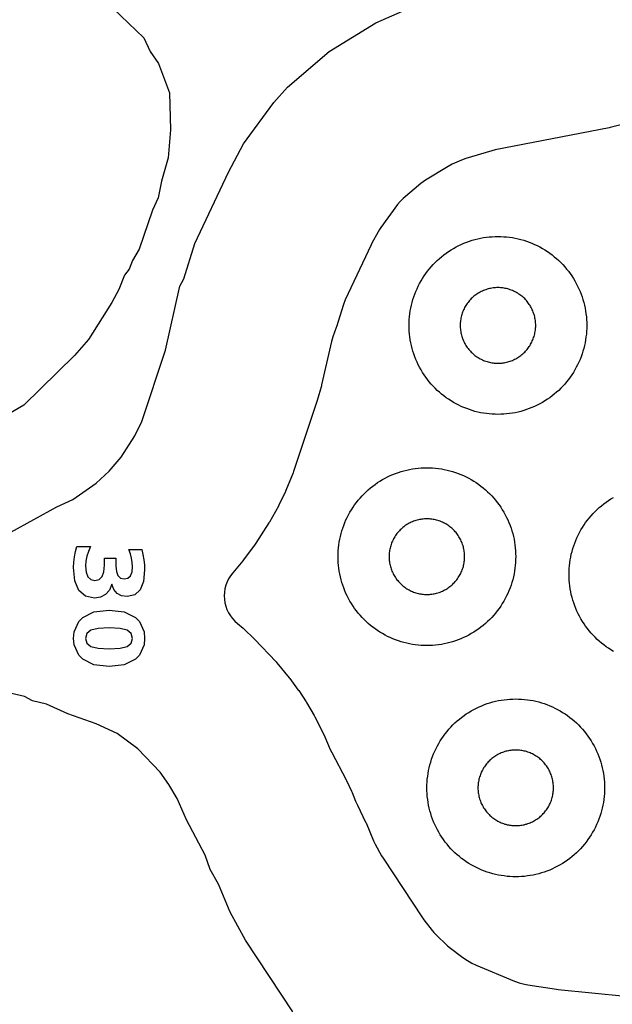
# Model space of a CAD drawing. Header units: millimetres. Extents: x 0 to 2500, y 0 to 1250.
# Tile 64 of 140: x 795 to 861, y 190 to 301. Entities that reach past the tile are written whole.
import ezdxf

# ---------------------------------------------------------------- set-up
doc = ezdxf.new("R2010")
doc.units = ezdxf.units.MM
doc.layers.add('CUT', color=1, linetype='Continuous')
doc.layers.add('MARK', color=3, linetype='Continuous')

msp = doc.modelspace()

# ---------------------------------------------------------------- linework, layer by layer
at = {"layer": 'CUT'}
for points in [[(805.17, 302.14), (808.64, 298.83), (809.36, 297.32), (810.3, 295.96), (811.54, 292.67), (811.66, 288.49), (811.39, 285.36), (810.62, 282.73), (810.26, 280.84), (809.6, 279.46), (808.1, 275.08), (807.35, 273.81), (806.97, 272.82), (806.46, 272.14), (805.84, 270.55), (805.04, 269.08), (802.42, 264.93), (800.83, 263.11), (795.12, 257.53), (792.95, 256.26)], [(793.67, 243.25), (798.83, 246.11), (800.64, 246.91), (803.29, 248.76), (804.75, 250.12), (806.08, 251.7), (807.61, 254.08), (808.4, 255.71), (811.07, 263.71), (812.69, 270.91), (813.13, 271.73), (814.39, 275.71), (818.17, 283.72), (819.87, 286.92), (823.29, 291.55), (824.81, 293.31), (829.5, 297.31), (834.76, 300.51), (838.37, 302.11)], [(863.08, 289.25), (861.13, 288.74), (861.01, 288.72), (848.2, 286.24), (847.81, 286.15), (844.87, 285.26), (844.4, 285.09), (843.36, 284.63), (842.9, 284.39), (840.35, 282.84), (840.08, 282.66), (839.83, 282.47), (837.83, 280.76), (837.5, 280.44), (837.2, 280.09), (835.31, 277.53), (835.15, 277.29), (835, 277.03), (834.31, 275.74), (834.23, 275.57), (831.3, 269.37), (831.11, 268.87), (830.31, 266.34), (830.28, 266.25), (829.9, 265.22), (829.75, 264.71), (828.65, 259.81), (828.62, 259.71), (828.16, 258.05), (828.13, 257.95), (825.49, 250.06), (825.45, 249.94), (824.63, 247.93), (824.58, 247.82), (823.84, 246.3), (823.79, 246.19), (822.78, 244.39), (822.71, 244.29), (821.25, 242.01), (821.17, 241.9), (819.87, 240.13), (819.79, 240.03), (818.64, 238.67), (818.39, 238.35), (818.18, 238.01), (818.01, 237.65), (817.87, 237.28), (817.77, 236.89), (817.71, 236.5), (817.69, 236.1), (817.71, 235.7), (817.77, 235.31), (817.87, 234.92), (818, 234.55), (818.17, 234.19), (818.38, 233.85), (818.62, 233.53), (818.89, 233.23), (819.19, 232.97), (819.82, 232.46), (819.95, 232.34), (821.04, 231.29), (821.1, 231.23), (823.52, 228.66), (823.61, 228.57), (825, 226.88), (825.08, 226.78), (826.02, 225.5), (826.07, 225.43), (826.9, 224.16), (826.95, 224.09), (827.82, 222.62), (827.89, 222.5), (828.98, 220.35), (829.03, 220.22), (829.63, 218.8), (829.79, 218.47), (831.42, 215.41), (831.45, 215.34), (832.03, 214.13), (832.1, 213.98), (832.48, 212.99), (832.68, 212.55), (832.69, 212.54), (833.61, 210.66), (833.66, 210.55), (834.49, 208.56), (834.68, 208.17), (835.41, 206.84), (835.58, 206.58), (839.99, 199.9), (840.16, 199.66), (841.09, 198.46), (841.29, 198.22), (841.51, 198), (842.83, 196.75), (843.15, 196.47), (844.4, 195.52), (844.79, 195.26), (845.55, 194.8), (846.06, 194.55), (850.35, 192.76), (850.9, 192.57), (851.5, 192.42), (851.88, 192.34), (855.08, 191.86), (855.28, 191.83), (862.86, 191.06)], [(861.5, 229.84), (861.22, 230.01), (860.94, 230.19), (860.68, 230.37), (860.41, 230.57), (860.16, 230.77), (859.91, 230.98), (859.66, 231.2), (859.43, 231.43), (859.2, 231.66), (858.98, 231.91), (858.77, 232.16), (858.57, 232.41), (858.37, 232.68), (858.19, 232.94), (858.01, 233.22), (857.84, 233.5), (857.68, 233.79), (857.53, 234.08), (857.39, 234.37), (857.26, 234.67), (857.14, 234.98), (857.03, 235.29), (856.93, 235.6), (856.84, 235.91), (856.76, 236.23), (856.69, 236.55), (856.63, 236.87), (856.59, 237.2), (856.55, 237.52), (856.52, 237.85), (856.51, 238.17), (856.5, 238.5), (856.51, 238.83), (856.52, 239.15), (856.55, 239.48), (856.59, 239.81), (856.63, 240.13), (856.69, 240.45), (856.76, 240.77), (856.84, 241.09), (856.93, 241.4), (857.03, 241.71), (857.14, 242.02), (857.26, 242.33), (857.39, 242.63), (857.53, 242.92), (857.68, 243.21), (857.84, 243.5), (858.01, 243.78), (858.19, 244.06), (858.37, 244.33), (858.57, 244.59), (858.77, 244.84), (858.98, 245.09), (859.2, 245.34), (859.43, 245.57), (859.66, 245.8), (859.91, 246.02), (860.16, 246.23), (860.41, 246.43), (860.68, 246.63), (860.94, 246.82), (861.22, 246.99), (861.5, 247.16)], [(825.42, 189.3), (820.09, 197.37), (818.35, 200.51), (817.03, 203.67), (816.09, 205.32), (815.54, 206.92), (813.43, 210.91), (812.41, 213.32), (811.47, 214.89), (810.48, 216.26), (807.98, 218.9), (805.65, 220.61), (803.29, 221.71), (800.09, 222.82), (797.69, 223.91), (796.09, 224.29), (795.22, 224.76), (792.08, 225.47)]]:
    msp.add_lwpolyline(points, dxfattribs=at)
for points in [[(858.49, 266.17), (858.48, 265.85), (858.45, 265.52), (858.41, 265.2), (858.37, 264.87), (858.31, 264.55), (858.24, 264.23), (858.16, 263.91), (858.07, 263.6), (857.97, 263.29), (857.86, 262.98), (857.74, 262.67), (857.61, 262.37), (857.47, 262.08), (857.32, 261.79), (857.16, 261.5), (856.99, 261.22), (856.82, 260.94), (856.63, 260.68), (856.43, 260.41), (856.23, 260.16), (856.02, 259.91), (855.8, 259.66), (855.57, 259.43), (855.34, 259.2), (855.09, 258.98), (854.84, 258.77), (854.59, 258.57), (854.33, 258.37), (854.06, 258.19), (853.78, 258.01), (853.5, 257.84), (853.21, 257.68), (852.92, 257.53), (852.63, 257.39), (852.33, 257.26), (852.02, 257.14), (851.71, 257.03), (851.4, 256.93), (851.09, 256.84), (850.77, 256.76), (850.45, 256.69), (850.13, 256.63), (849.81, 256.59), (849.48, 256.55), (849.15, 256.52), (848.83, 256.51), (848.5, 256.5), (848.17, 256.51), (847.85, 256.52), (847.52, 256.55), (847.2, 256.59), (846.87, 256.63), (846.55, 256.69), (846.23, 256.76), (845.91, 256.84), (845.6, 256.93), (845.29, 257.03), (844.98, 257.14), (844.67, 257.26), (844.37, 257.39), (844.08, 257.53), (843.79, 257.68), (843.5, 257.84), (843.22, 258.01), (842.94, 258.19), (842.68, 258.37), (842.41, 258.57), (842.16, 258.77), (841.91, 258.98), (841.66, 259.2), (841.43, 259.43), (841.2, 259.66), (840.98, 259.91), (840.77, 260.16), (840.57, 260.41), (840.37, 260.68), (840.19, 260.94), (840.01, 261.22), (839.84, 261.5), (839.68, 261.79), (839.53, 262.08), (839.39, 262.37), (839.26, 262.67), (839.14, 262.98), (839.03, 263.29), (838.93, 263.6), (838.84, 263.91), (838.76, 264.23), (838.69, 264.55), (838.63, 264.87), (838.59, 265.2), (838.55, 265.52), (838.52, 265.85), (838.51, 266.17), (838.5, 266.5), (838.51, 266.83), (838.52, 267.15), (838.55, 267.48), (838.59, 267.81), (838.63, 268.13), (838.69, 268.45), (838.76, 268.77), (838.84, 269.09), (838.93, 269.4), (839.03, 269.71), (839.14, 270.02), (839.26, 270.33), (839.39, 270.63), (839.53, 270.92), (839.68, 271.21), (839.84, 271.5), (840.01, 271.78), (840.19, 272.06), (840.37, 272.33), (840.57, 272.59), (840.77, 272.84), (840.98, 273.09), (841.2, 273.34), (841.43, 273.57), (841.66, 273.8), (841.91, 274.02), (842.16, 274.23), (842.41, 274.43), (842.68, 274.63), (842.94, 274.82), (843.22, 274.99), (843.5, 275.16), (843.79, 275.32), (844.08, 275.47), (844.37, 275.61), (844.67, 275.74), (844.98, 275.86), (845.29, 275.97), (845.6, 276.07), (845.91, 276.16), (846.23, 276.24), (846.55, 276.31), (846.87, 276.37), (847.2, 276.41), (847.52, 276.45), (847.85, 276.48), (848.17, 276.49), (848.5, 276.5), (848.83, 276.49), (849.15, 276.48), (849.48, 276.45), (849.81, 276.41), (850.13, 276.37), (850.45, 276.31), (850.77, 276.24), (851.09, 276.16), (851.4, 276.07), (851.71, 275.97), (852.02, 275.86), (852.33, 275.74), (852.63, 275.61), (852.92, 275.47), (853.21, 275.32), (853.5, 275.16), (853.78, 274.99), (854.06, 274.82), (854.33, 274.63), (854.59, 274.43), (854.84, 274.23), (855.09, 274.02), (855.34, 273.8), (855.57, 273.57), (855.8, 273.34), (856.02, 273.09), (856.23, 272.84), (856.43, 272.59), (856.63, 272.33), (856.82, 272.06), (856.99, 271.78), (857.16, 271.5), (857.32, 271.21), (857.47, 270.92), (857.61, 270.63), (857.74, 270.33), (857.86, 270.02), (857.97, 269.71), (858.07, 269.4), (858.16, 269.09), (858.24, 268.77), (858.31, 268.45), (858.37, 268.13), (858.41, 267.81), (858.45, 267.48), (858.48, 267.15), (858.49, 266.83), (858.5, 266.5)], [(852.75, 266.64), (852.74, 266.78), (852.73, 266.92), (852.71, 267.06), (852.69, 267.19), (852.67, 267.33), (852.64, 267.47), (852.61, 267.6), (852.57, 267.73), (852.52, 267.87), (852.48, 268), (852.43, 268.13), (852.37, 268.25), (852.31, 268.38), (852.25, 268.5), (852.18, 268.63), (852.11, 268.74), (852.03, 268.86), (851.95, 268.98), (851.87, 269.09), (851.79, 269.2), (851.7, 269.3), (851.6, 269.41), (851.51, 269.51), (851.41, 269.6), (851.3, 269.7), (851.2, 269.79), (851.09, 269.87), (850.98, 269.95), (850.86, 270.03), (850.74, 270.11), (850.63, 270.18), (850.5, 270.25), (850.38, 270.31), (850.25, 270.37), (850.13, 270.43), (850, 270.48), (849.87, 270.52), (849.73, 270.57), (849.6, 270.61), (849.47, 270.64), (849.33, 270.67), (849.19, 270.69), (849.06, 270.71), (848.92, 270.73), (848.78, 270.74), (848.64, 270.75), (848.5, 270.75), (848.36, 270.75), (848.22, 270.74), (848.08, 270.73), (847.95, 270.71), (847.81, 270.69), (847.67, 270.67), (847.54, 270.64), (847.4, 270.61), (847.27, 270.57), (847.13, 270.52), (847, 270.48), (846.87, 270.43), (846.75, 270.37), (846.62, 270.31), (846.5, 270.25), (846.38, 270.18), (846.26, 270.11), (846.14, 270.03), (846.02, 269.95), (845.91, 269.87), (845.8, 269.79), (845.7, 269.7), (845.6, 269.6), (845.5, 269.51), (845.4, 269.41), (845.31, 269.3), (845.22, 269.2), (845.13, 269.09), (845.05, 268.98), (844.97, 268.86), (844.89, 268.74), (844.82, 268.63), (844.75, 268.5), (844.69, 268.38), (844.63, 268.25), (844.57, 268.13), (844.52, 268), (844.48, 267.87), (844.43, 267.73), (844.4, 267.6), (844.36, 267.47), (844.33, 267.33), (844.31, 267.19), (844.29, 267.06), (844.27, 266.92), (844.26, 266.78), (844.25, 266.64), (844.25, 266.5), (844.25, 266.36), (844.26, 266.22), (844.27, 266.08), (844.29, 265.95), (844.31, 265.81), (844.33, 265.67), (844.36, 265.54), (844.4, 265.4), (844.43, 265.27), (844.48, 265.13), (844.52, 265), (844.57, 264.87), (844.63, 264.75), (844.69, 264.62), (844.75, 264.5), (844.82, 264.38), (844.89, 264.26), (844.97, 264.14), (845.05, 264.02), (845.13, 263.91), (845.22, 263.8), (845.31, 263.7), (845.4, 263.6), (845.5, 263.5), (845.6, 263.4), (845.7, 263.31), (845.8, 263.22), (845.91, 263.13), (846.02, 263.05), (846.14, 262.97), (846.26, 262.89), (846.38, 262.82), (846.5, 262.75), (846.62, 262.69), (846.75, 262.63), (846.87, 262.57), (847, 262.52), (847.13, 262.48), (847.27, 262.43), (847.4, 262.4), (847.54, 262.36), (847.67, 262.33), (847.81, 262.31), (847.95, 262.29), (848.08, 262.27), (848.22, 262.26), (848.36, 262.25), (848.5, 262.25), (848.64, 262.25), (848.78, 262.26), (848.92, 262.27), (849.06, 262.29), (849.19, 262.31), (849.33, 262.33), (849.47, 262.36), (849.6, 262.4), (849.73, 262.43), (849.87, 262.48), (850, 262.52), (850.13, 262.57), (850.25, 262.63), (850.38, 262.69), (850.5, 262.75), (850.63, 262.82), (850.74, 262.89), (850.86, 262.97), (850.98, 263.05), (851.09, 263.13), (851.2, 263.22), (851.3, 263.31), (851.41, 263.4), (851.51, 263.5), (851.6, 263.6), (851.7, 263.7), (851.79, 263.8), (851.87, 263.91), (851.95, 264.02), (852.03, 264.14), (852.11, 264.26), (852.18, 264.38), (852.25, 264.5), (852.31, 264.62), (852.37, 264.75), (852.43, 264.87), (852.48, 265), (852.52, 265.13), (852.57, 265.27), (852.61, 265.4), (852.64, 265.54), (852.67, 265.67), (852.69, 265.81), (852.71, 265.95), (852.73, 266.08), (852.74, 266.22), (852.75, 266.36), (852.75, 266.5)], [(850.49, 240.17), (850.48, 239.85), (850.45, 239.52), (850.41, 239.2), (850.37, 238.87), (850.31, 238.55), (850.24, 238.23), (850.16, 237.91), (850.07, 237.6), (849.97, 237.29), (849.86, 236.98), (849.74, 236.67), (849.61, 236.37), (849.47, 236.08), (849.32, 235.79), (849.16, 235.5), (848.99, 235.22), (848.82, 234.94), (848.63, 234.68), (848.43, 234.41), (848.23, 234.16), (848.02, 233.91), (847.8, 233.66), (847.57, 233.43), (847.34, 233.2), (847.09, 232.98), (846.84, 232.77), (846.59, 232.57), (846.33, 232.37), (846.06, 232.19), (845.78, 232.01), (845.5, 231.84), (845.21, 231.68), (844.92, 231.53), (844.63, 231.39), (844.33, 231.26), (844.02, 231.14), (843.71, 231.03), (843.4, 230.93), (843.09, 230.84), (842.77, 230.76), (842.45, 230.69), (842.13, 230.63), (841.81, 230.59), (841.48, 230.55), (841.15, 230.52), (840.83, 230.51), (840.5, 230.5), (840.17, 230.51), (839.85, 230.52), (839.52, 230.55), (839.2, 230.59), (838.87, 230.63), (838.55, 230.69), (838.23, 230.76), (837.91, 230.84), (837.6, 230.93), (837.29, 231.03), (836.98, 231.14), (836.67, 231.26), (836.37, 231.39), (836.08, 231.53), (835.79, 231.68), (835.5, 231.84), (835.22, 232.01), (834.94, 232.19), (834.68, 232.37), (834.41, 232.57), (834.16, 232.77), (833.91, 232.98), (833.66, 233.2), (833.43, 233.43), (833.2, 233.66), (832.98, 233.91), (832.77, 234.16), (832.57, 234.41), (832.37, 234.68), (832.19, 234.94), (832.01, 235.22), (831.84, 235.5), (831.68, 235.79), (831.53, 236.08), (831.39, 236.37), (831.26, 236.67), (831.14, 236.98), (831.03, 237.29), (830.93, 237.6), (830.84, 237.91), (830.76, 238.23), (830.69, 238.55), (830.63, 238.87), (830.59, 239.2), (830.55, 239.52), (830.52, 239.85), (830.51, 240.17), (830.5, 240.5), (830.51, 240.83), (830.52, 241.15), (830.55, 241.48), (830.59, 241.81), (830.63, 242.13), (830.69, 242.45), (830.76, 242.77), (830.84, 243.09), (830.93, 243.4), (831.03, 243.71), (831.14, 244.02), (831.26, 244.33), (831.39, 244.63), (831.53, 244.92), (831.68, 245.21), (831.84, 245.5), (832.01, 245.78), (832.19, 246.06), (832.37, 246.33), (832.57, 246.59), (832.77, 246.84), (832.98, 247.09), (833.2, 247.34), (833.43, 247.57), (833.66, 247.8), (833.91, 248.02), (834.16, 248.23), (834.41, 248.43), (834.68, 248.63), (834.94, 248.82), (835.22, 248.99), (835.5, 249.16), (835.79, 249.32), (836.08, 249.47), (836.37, 249.61), (836.67, 249.74), (836.98, 249.86), (837.29, 249.97), (837.6, 250.07), (837.91, 250.16), (838.23, 250.24), (838.55, 250.31), (838.87, 250.37), (839.2, 250.41), (839.52, 250.45), (839.85, 250.48), (840.17, 250.49), (840.5, 250.5), (840.83, 250.49), (841.15, 250.48), (841.48, 250.45), (841.81, 250.41), (842.13, 250.37), (842.45, 250.31), (842.77, 250.24), (843.09, 250.16), (843.4, 250.07), (843.71, 249.97), (844.02, 249.86), (844.33, 249.74), (844.63, 249.61), (844.92, 249.47), (845.21, 249.32), (845.5, 249.16), (845.78, 248.99), (846.06, 248.82), (846.33, 248.63), (846.59, 248.43), (846.84, 248.23), (847.09, 248.02), (847.34, 247.8), (847.57, 247.57), (847.8, 247.34), (848.02, 247.09), (848.23, 246.84), (848.43, 246.59), (848.63, 246.33), (848.82, 246.06), (848.99, 245.78), (849.16, 245.5), (849.32, 245.21), (849.47, 244.92), (849.61, 244.63), (849.74, 244.33), (849.86, 244.02), (849.97, 243.71), (850.07, 243.4), (850.16, 243.09), (850.24, 242.77), (850.31, 242.45), (850.37, 242.13), (850.41, 241.81), (850.45, 241.48), (850.48, 241.15), (850.49, 240.83), (850.5, 240.5)], [(844.75, 240.64), (844.74, 240.78), (844.73, 240.92), (844.71, 241.06), (844.69, 241.19), (844.67, 241.33), (844.64, 241.47), (844.61, 241.6), (844.57, 241.73), (844.52, 241.87), (844.48, 242), (844.43, 242.13), (844.37, 242.25), (844.31, 242.38), (844.25, 242.5), (844.18, 242.63), (844.11, 242.74), (844.03, 242.86), (843.95, 242.98), (843.87, 243.09), (843.79, 243.2), (843.7, 243.3), (843.6, 243.41), (843.51, 243.51), (843.41, 243.6), (843.3, 243.7), (843.2, 243.79), (843.09, 243.87), (842.98, 243.95), (842.86, 244.03), (842.74, 244.11), (842.63, 244.18), (842.5, 244.25), (842.38, 244.31), (842.25, 244.37), (842.13, 244.43), (842, 244.48), (841.87, 244.52), (841.73, 244.57), (841.6, 244.61), (841.47, 244.64), (841.33, 244.67), (841.19, 244.69), (841.06, 244.71), (840.92, 244.73), (840.78, 244.74), (840.64, 244.75), (840.5, 244.75), (840.36, 244.75), (840.22, 244.74), (840.08, 244.73), (839.95, 244.71), (839.81, 244.69), (839.67, 244.67), (839.54, 244.64), (839.4, 244.61), (839.27, 244.57), (839.13, 244.52), (839, 244.48), (838.87, 244.43), (838.75, 244.37), (838.62, 244.31), (838.5, 244.25), (838.38, 244.18), (838.26, 244.11), (838.14, 244.03), (838.02, 243.95), (837.91, 243.87), (837.8, 243.79), (837.7, 243.7), (837.6, 243.6), (837.5, 243.51), (837.4, 243.41), (837.31, 243.3), (837.22, 243.2), (837.13, 243.09), (837.05, 242.98), (836.97, 242.86), (836.89, 242.74), (836.82, 242.63), (836.75, 242.5), (836.69, 242.38), (836.63, 242.25), (836.57, 242.13), (836.52, 242), (836.48, 241.87), (836.43, 241.73), (836.4, 241.6), (836.36, 241.47), (836.33, 241.33), (836.31, 241.19), (836.29, 241.06), (836.27, 240.92), (836.26, 240.78), (836.25, 240.64), (836.25, 240.5), (836.25, 240.36), (836.26, 240.22), (836.27, 240.08), (836.29, 239.95), (836.31, 239.81), (836.33, 239.67), (836.36, 239.54), (836.4, 239.4), (836.43, 239.27), (836.48, 239.13), (836.52, 239), (836.57, 238.87), (836.63, 238.75), (836.69, 238.62), (836.75, 238.5), (836.82, 238.38), (836.89, 238.26), (836.97, 238.14), (837.05, 238.02), (837.13, 237.91), (837.22, 237.8), (837.31, 237.7), (837.4, 237.6), (837.5, 237.5), (837.6, 237.4), (837.7, 237.31), (837.8, 237.22), (837.91, 237.13), (838.02, 237.05), (838.14, 236.97), (838.26, 236.89), (838.38, 236.82), (838.5, 236.75), (838.62, 236.69), (838.75, 236.63), (838.87, 236.57), (839, 236.52), (839.13, 236.48), (839.27, 236.43), (839.4, 236.4), (839.54, 236.36), (839.67, 236.33), (839.81, 236.31), (839.95, 236.29), (840.08, 236.27), (840.22, 236.26), (840.36, 236.25), (840.5, 236.25), (840.64, 236.25), (840.78, 236.26), (840.92, 236.27), (841.06, 236.29), (841.19, 236.31), (841.33, 236.33), (841.47, 236.36), (841.6, 236.4), (841.73, 236.43), (841.87, 236.48), (842, 236.52), (842.13, 236.57), (842.25, 236.63), (842.38, 236.69), (842.5, 236.75), (842.63, 236.82), (842.74, 236.89), (842.86, 236.97), (842.98, 237.05), (843.09, 237.13), (843.2, 237.22), (843.3, 237.31), (843.41, 237.4), (843.51, 237.5), (843.6, 237.6), (843.7, 237.7), (843.79, 237.8), (843.87, 237.91), (843.95, 238.02), (844.03, 238.14), (844.11, 238.26), (844.18, 238.38), (844.25, 238.5), (844.31, 238.62), (844.37, 238.75), (844.43, 238.87), (844.48, 239), (844.52, 239.13), (844.57, 239.27), (844.61, 239.4), (844.64, 239.54), (844.67, 239.67), (844.69, 239.81), (844.71, 239.95), (844.73, 240.08), (844.74, 240.22), (844.75, 240.36), (844.75, 240.5)], [(860.49, 214.17), (860.48, 213.85), (860.45, 213.52), (860.41, 213.2), (860.37, 212.87), (860.31, 212.55), (860.24, 212.23), (860.16, 211.91), (860.07, 211.6), (859.97, 211.29), (859.86, 210.98), (859.74, 210.67), (859.61, 210.37), (859.47, 210.08), (859.32, 209.79), (859.16, 209.5), (858.99, 209.22), (858.82, 208.94), (858.63, 208.68), (858.43, 208.41), (858.23, 208.16), (858.02, 207.91), (857.8, 207.66), (857.57, 207.43), (857.34, 207.2), (857.09, 206.98), (856.84, 206.77), (856.59, 206.57), (856.33, 206.37), (856.06, 206.19), (855.78, 206.01), (855.5, 205.84), (855.21, 205.68), (854.92, 205.53), (854.63, 205.39), (854.33, 205.26), (854.02, 205.14), (853.71, 205.03), (853.4, 204.93), (853.09, 204.84), (852.77, 204.76), (852.45, 204.69), (852.13, 204.63), (851.81, 204.59), (851.48, 204.55), (851.15, 204.52), (850.83, 204.51), (850.5, 204.5), (850.17, 204.51), (849.85, 204.52), (849.52, 204.55), (849.2, 204.59), (848.87, 204.63), (848.55, 204.69), (848.23, 204.76), (847.91, 204.84), (847.6, 204.93), (847.29, 205.03), (846.98, 205.14), (846.67, 205.26), (846.37, 205.39), (846.08, 205.53), (845.79, 205.68), (845.5, 205.84), (845.22, 206.01), (844.94, 206.19), (844.68, 206.37), (844.41, 206.57), (844.16, 206.77), (843.91, 206.98), (843.66, 207.2), (843.43, 207.43), (843.2, 207.66), (842.98, 207.91), (842.77, 208.16), (842.57, 208.41), (842.37, 208.68), (842.19, 208.94), (842.01, 209.22), (841.84, 209.5), (841.68, 209.79), (841.53, 210.08), (841.39, 210.37), (841.26, 210.67), (841.14, 210.98), (841.03, 211.29), (840.93, 211.6), (840.84, 211.91), (840.76, 212.23), (840.69, 212.55), (840.63, 212.87), (840.59, 213.2), (840.55, 213.52), (840.52, 213.85), (840.51, 214.17), (840.5, 214.5), (840.51, 214.83), (840.52, 215.15), (840.55, 215.48), (840.59, 215.81), (840.63, 216.13), (840.69, 216.45), (840.76, 216.77), (840.84, 217.09), (840.93, 217.4), (841.03, 217.71), (841.14, 218.02), (841.26, 218.33), (841.39, 218.63), (841.53, 218.92), (841.68, 219.21), (841.84, 219.5), (842.01, 219.78), (842.19, 220.06), (842.37, 220.33), (842.57, 220.59), (842.77, 220.84), (842.98, 221.09), (843.2, 221.34), (843.43, 221.57), (843.66, 221.8), (843.91, 222.02), (844.16, 222.23), (844.41, 222.43), (844.68, 222.63), (844.94, 222.82), (845.22, 222.99), (845.5, 223.16), (845.79, 223.32), (846.08, 223.47), (846.37, 223.61), (846.67, 223.74), (846.98, 223.86), (847.29, 223.97), (847.6, 224.07), (847.91, 224.16), (848.23, 224.24), (848.55, 224.31), (848.87, 224.37), (849.2, 224.41), (849.52, 224.45), (849.85, 224.48), (850.17, 224.49), (850.5, 224.5), (850.83, 224.49), (851.15, 224.48), (851.48, 224.45), (851.81, 224.41), (852.13, 224.37), (852.45, 224.31), (852.77, 224.24), (853.09, 224.16), (853.4, 224.07), (853.71, 223.97), (854.02, 223.86), (854.33, 223.74), (854.63, 223.61), (854.92, 223.47), (855.21, 223.32), (855.5, 223.16), (855.78, 222.99), (856.06, 222.82), (856.33, 222.63), (856.59, 222.43), (856.84, 222.23), (857.09, 222.02), (857.34, 221.8), (857.57, 221.57), (857.8, 221.34), (858.02, 221.09), (858.23, 220.84), (858.43, 220.59), (858.63, 220.33), (858.82, 220.06), (858.99, 219.78), (859.16, 219.5), (859.32, 219.21), (859.47, 218.92), (859.61, 218.63), (859.74, 218.33), (859.86, 218.02), (859.97, 217.71), (860.07, 217.4), (860.16, 217.09), (860.24, 216.77), (860.31, 216.45), (860.37, 216.13), (860.41, 215.81), (860.45, 215.48), (860.48, 215.15), (860.49, 214.83), (860.5, 214.5)], [(854.75, 214.64), (854.74, 214.78), (854.73, 214.92), (854.71, 215.06), (854.69, 215.19), (854.67, 215.33), (854.64, 215.47), (854.61, 215.6), (854.57, 215.73), (854.52, 215.87), (854.48, 216), (854.43, 216.13), (854.37, 216.25), (854.31, 216.38), (854.25, 216.5), (854.18, 216.63), (854.11, 216.74), (854.03, 216.86), (853.95, 216.98), (853.87, 217.09), (853.79, 217.2), (853.7, 217.3), (853.6, 217.41), (853.51, 217.51), (853.41, 217.6), (853.3, 217.7), (853.2, 217.79), (853.09, 217.87), (852.98, 217.95), (852.86, 218.03), (852.74, 218.11), (852.63, 218.18), (852.5, 218.25), (852.38, 218.31), (852.25, 218.37), (852.13, 218.43), (852, 218.48), (851.87, 218.52), (851.73, 218.57), (851.6, 218.61), (851.47, 218.64), (851.33, 218.67), (851.19, 218.69), (851.06, 218.71), (850.92, 218.73), (850.78, 218.74), (850.64, 218.75), (850.5, 218.75), (850.36, 218.75), (850.22, 218.74), (850.08, 218.73), (849.95, 218.71), (849.81, 218.69), (849.67, 218.67), (849.54, 218.64), (849.4, 218.61), (849.27, 218.57), (849.13, 218.52), (849, 218.48), (848.87, 218.43), (848.75, 218.37), (848.62, 218.31), (848.5, 218.25), (848.38, 218.18), (848.26, 218.11), (848.14, 218.03), (848.02, 217.95), (847.91, 217.87), (847.8, 217.79), (847.7, 217.7), (847.6, 217.6), (847.5, 217.51), (847.4, 217.41), (847.31, 217.3), (847.22, 217.2), (847.13, 217.09), (847.05, 216.98), (846.97, 216.86), (846.89, 216.74), (846.82, 216.63), (846.75, 216.5), (846.69, 216.38), (846.63, 216.25), (846.57, 216.13), (846.52, 216), (846.48, 215.87), (846.43, 215.73), (846.4, 215.6), (846.36, 215.47), (846.33, 215.33), (846.31, 215.19), (846.29, 215.06), (846.27, 214.92), (846.26, 214.78), (846.25, 214.64), (846.25, 214.5), (846.25, 214.36), (846.26, 214.22), (846.27, 214.08), (846.29, 213.95), (846.31, 213.81), (846.33, 213.67), (846.36, 213.54), (846.4, 213.4), (846.43, 213.27), (846.48, 213.13), (846.52, 213), (846.57, 212.87), (846.63, 212.75), (846.69, 212.62), (846.75, 212.5), (846.82, 212.38), (846.89, 212.26), (846.97, 212.14), (847.05, 212.02), (847.13, 211.91), (847.22, 211.8), (847.31, 211.7), (847.4, 211.6), (847.5, 211.5), (847.6, 211.4), (847.7, 211.31), (847.8, 211.22), (847.91, 211.13), (848.02, 211.05), (848.14, 210.97), (848.26, 210.89), (848.38, 210.82), (848.5, 210.75), (848.62, 210.69), (848.75, 210.63), (848.87, 210.57), (849, 210.52), (849.13, 210.48), (849.27, 210.43), (849.4, 210.4), (849.54, 210.36), (849.67, 210.33), (849.81, 210.31), (849.95, 210.29), (850.08, 210.27), (850.22, 210.26), (850.36, 210.25), (850.5, 210.25), (850.64, 210.25), (850.78, 210.26), (850.92, 210.27), (851.06, 210.29), (851.19, 210.31), (851.33, 210.33), (851.47, 210.36), (851.6, 210.4), (851.73, 210.43), (851.87, 210.48), (852, 210.52), (852.13, 210.57), (852.25, 210.63), (852.38, 210.69), (852.5, 210.75), (852.63, 210.82), (852.74, 210.89), (852.86, 210.97), (852.98, 211.05), (853.09, 211.13), (853.2, 211.22), (853.3, 211.31), (853.41, 211.4), (853.51, 211.5), (853.6, 211.6), (853.7, 211.7), (853.79, 211.8), (853.87, 211.91), (853.95, 212.02), (854.03, 212.14), (854.11, 212.26), (854.18, 212.38), (854.25, 212.5), (854.31, 212.62), (854.37, 212.75), (854.43, 212.87), (854.48, 213), (854.52, 213.13), (854.57, 213.27), (854.61, 213.4), (854.64, 213.54), (854.67, 213.67), (854.69, 213.81), (854.71, 213.95), (854.73, 214.08), (854.74, 214.22), (854.75, 214.36), (854.75, 214.5)]]:
    msp.add_lwpolyline(points, close=True, dxfattribs=at)
at = {"layer": 'MARK'}
for points in [[(805.03, 237.42), (804.76, 236.74), (804.33, 236.24), (803.77, 235.93), (803.07, 235.83), (802.06, 236.05), (801.32, 236.71), (800.88, 237.79), (800.73, 239.27), (800.75, 239.87), (800.82, 240.46), (800.94, 241.06), (801.11, 241.64), (802.64, 241.64), (802.4, 241.09), (802.22, 240.54), (802.12, 239.99), (802.08, 239.45), (802.15, 238.76), (802.35, 238.24), (802.69, 237.93), (803.14, 237.82), (803.6, 237.93), (803.94, 238.25), (804.14, 238.79), (804.21, 239.53), (804.21, 240.32), (805.49, 240.32), (805.49, 239.48), (805.55, 238.83), (805.72, 238.37), (806.02, 238.09), (806.44, 238), (806.83, 238.09), (807.13, 238.36), (807.31, 238.79), (807.37, 239.37), (807.34, 239.85), (807.26, 240.34), (807.13, 240.83), (806.94, 241.31), (808.4, 241.31), (808.54, 240.73), (808.64, 240.15), (808.71, 239.57), (808.73, 239.01), (808.6, 237.7), (808.23, 236.76), (807.62, 236.2), (806.75, 236.01), (806.13, 236.1), (805.64, 236.37), (805.27, 236.81), (805.03, 237.42)], [(804.72, 228.14), (803.03, 228.35), (801.77, 228.96), (801.31, 229.42), (800.79, 230.59), (800.73, 231.31), (800.79, 232.03), (801.31, 233.2), (801.77, 233.66), (803.03, 234.28), (804.72, 234.49), (806.43, 234.28), (807.69, 233.66), (808.14, 233.2), (808.66, 232.03), (808.73, 231.31), (808.66, 230.59), (808.14, 229.42), (807.69, 228.96), (806.43, 228.35), (804.72, 228.14)], [(804.74, 230.13), (805.97, 230.19), (806.78, 230.4), (807.22, 230.76), (807.37, 231.31), (807.22, 231.86), (806.78, 232.22), (805.97, 232.43), (804.74, 232.5), (803.49, 232.43), (802.68, 232.22), (802.23, 231.86), (802.08, 231.31), (802.23, 230.76), (802.68, 230.4), (803.49, 230.2), (804.74, 230.13)]]:
    msp.add_lwpolyline(points, close=True, dxfattribs=at)

doc.saveas('drawing.dxf')
